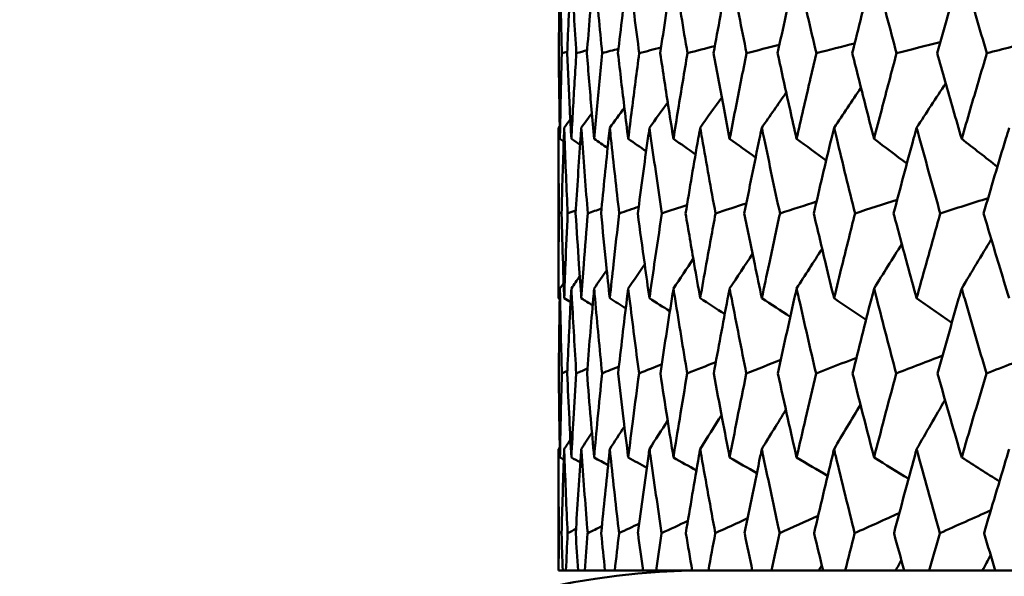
# Model space of a CAD drawing. Header units: millimetres. Extents: x 113 to 2969, y 62 to 2427.
# Tile 22 of 256: x 424.97 to 431.77, y 286.29 to 290.14. Entities that reach past the tile are written whole.
import ezdxf

# ---------------------------------------------------------------- set-up
doc = ezdxf.new("R2010")
doc.units = ezdxf.units.MM
doc.header["$LTSCALE"] = 12
doc.layers.add('Widoczne (ISO)', color=7, linetype='Continuous', lineweight=50)

msp = doc.modelspace()

# ---------------------------------------------------------------- linework, layer by layer
at = {"layer": 'Widoczne (ISO)'}
for p, q in [((428.6943, 288.2093), (428.6943, 289.3891)), ((428.6943, 286.3264), (428.6943, 287.1667)), ((428.6943, 286.3264), (428.6951, 286.3264)), ((428.7233, 286.3264), (428.6951, 286.3264)), ((428.7233, 286.3264), (428.7459, 286.3264)), ((428.8302, 286.3264), (428.7459, 286.3264)), ((428.8302, 286.3264), (428.8754, 286.3264)), ((429.0156, 286.3264), (428.8754, 286.3264)), ((429.0156, 286.3264), (429.0832, 286.3264)), ((429.2786, 286.3264), (429.0832, 286.3264)), ((429.2786, 286.3264), (429.3683, 286.3264)), ((429.6182, 286.3264), (429.3683, 286.3264)), ((429.6182, 286.3264), (429.7297, 286.3264)), ((430.0332, 286.3264), (429.7297, 286.3264)), ((430.0332, 286.3264), (430.1659, 286.3264)), ((430.4921, 286.3264), (430.1659, 286.3264)), ((430.5217, 286.3264), (430.4921, 286.3264)), ((430.5217, 286.3264), (430.6753, 286.3264)), ((431.0226, 286.3264), (430.6753, 286.3264)), ((431.082, 286.3264), (431.0226, 286.3264)), ((431.082, 286.3264), (431.2558, 286.3264)), ((431.6228, 286.3264), (431.2558, 286.3264)), ((431.7118, 286.3264), (431.6228, 286.3264)), ((431.7118, 286.3264), (431.9051, 286.3264))]:
    msp.add_line(p, q, dxfattribs=at)
msp.add_circle((448.6943, 326.3264), 50, dxfattribs=at)
msp.add_arc((429.6943, 281.3264), 5, 90, 144.45605, dxfattribs=at)
for points, knots in [([(428.7042, 290.5001), (428.7037, 290.4745), (428.7033, 290.449), (428.7, 290.2504), (428.6979, 290.0773), (428.6964, 289.9042)], [0.07138254, 0.07138254, 0.07138254, 0.07138254, 0.08018544, 0.08018544, 0.13983561, 0.13983561, 0.13983561, 0.13983561]), ([(428.7176, 289.9042), (428.7129, 290.0773), (428.7089, 290.2503), (428.7051, 290.4489), (428.7046, 290.4745), (428.7042, 290.5001)], [0.02053386, 0.02053386, 0.02053386, 0.02053386, 0.08016461, 0.08016461, 0.08898694, 0.08898694, 0.08898694, 0.08898694]), ([(428.7831, 290.5001), (428.7817, 290.4745), (428.7804, 290.449), (428.77, 290.2504), (428.7617, 290.0773), (428.7542, 289.9042)], [0.07138254, 0.07138254, 0.07138254, 0.07138254, 0.08018544, 0.08018544, 0.13983561, 0.13983561, 0.13983561, 0.13983561]), ([(428.8176, 289.9042), (428.8068, 290.0773), (428.7966, 290.2503), (428.7858, 290.4489), (428.7844, 290.4745), (428.7831, 290.5001)], [0.02053386, 0.02053386, 0.02053386, 0.02053386, 0.08016461, 0.08016461, 0.08898694, 0.08898694, 0.08898694, 0.08898694]), ([(428.9405, 290.5001), (428.9383, 290.4745), (428.936, 290.449), (428.9187, 290.2504), (428.9043, 290.0773), (428.8906, 289.9042)], [0.07138254, 0.07138254, 0.07138254, 0.07138254, 0.08018544, 0.08018544, 0.13983561, 0.13983561, 0.13983561, 0.13983561]), ([(428.9961, 289.9042), (428.9791, 290.0773), (428.9629, 290.2503), (428.9451, 290.4489), (428.9428, 290.4745), (428.9405, 290.5001)], [0.02053386, 0.02053386, 0.02053386, 0.02053386, 0.08016461, 0.08016461, 0.08898694, 0.08898694, 0.08898694, 0.08898694]), ([(429.176, 290.5001), (429.1728, 290.4745), (429.1697, 290.449), (429.1454, 290.2504), (429.125, 290.0773), (429.1052, 289.9042)], [0.07138254, 0.07138254, 0.07138254, 0.07138254, 0.08018544, 0.08018544, 0.13983561, 0.13983561, 0.13983561, 0.13983561]), ([(429.2523, 289.9042), (429.2293, 290.0773), (429.2071, 290.2503), (429.1823, 290.4489), (429.1791, 290.4745), (429.176, 290.5001)], [0.02053386, 0.02053386, 0.02053386, 0.02053386, 0.08016461, 0.08016461, 0.08898694, 0.08898694, 0.08898694, 0.08898694]), ([(429.4884, 290.5001), (429.4844, 290.4745), (429.4804, 290.449), (429.4493, 290.2504), (429.4229, 290.0773), (429.3971, 289.9042)], [0.07138254, 0.07138254, 0.07138254, 0.07138254, 0.08018544, 0.08018544, 0.13983561, 0.13983561, 0.13983561, 0.13983561]), ([(429.5852, 289.9042), (429.5563, 290.0773), (429.5281, 290.2503), (429.4965, 290.4489), (429.4925, 290.4745), (429.4884, 290.5001)], [0.02053386, 0.02053386, 0.02053386, 0.02053386, 0.08016461, 0.08016461, 0.08898694, 0.08898694, 0.08898694, 0.08898694]), ([(429.8767, 290.5001), (429.8718, 290.4745), (429.8669, 290.449), (429.8291, 290.2504), (429.7968, 290.0773), (429.7652, 289.9042)], [0.07138254, 0.07138254, 0.07138254, 0.07138254, 0.08018544, 0.08018544, 0.13983561, 0.13983561, 0.13983561, 0.13983561]), ([(429.9935, 289.9042), (429.9588, 290.0773), (429.9248, 290.2503), (429.8865, 290.4489), (429.8816, 290.4745), (429.8767, 290.5001)], [0.02053386, 0.02053386, 0.02053386, 0.02053386, 0.08016461, 0.08016461, 0.08898694, 0.08898694, 0.08898694, 0.08898694]), ([(430.3392, 290.5001), (430.3335, 290.4745), (430.3278, 290.449), (430.2834, 290.2504), (430.2453, 290.0773), (430.208, 289.9042)], [0.07138254, 0.07138254, 0.07138254, 0.07138254, 0.08018544, 0.08018544, 0.13983561, 0.13983561, 0.13983561, 0.13983561]), ([(430.4757, 289.9042), (430.4353, 290.0773), (430.3956, 290.2503), (430.3507, 290.4489), (430.345, 290.4745), (430.3392, 290.5001)], [0.02053386, 0.02053386, 0.02053386, 0.02053386, 0.08016461, 0.08016461, 0.08898694, 0.08898694, 0.08898694, 0.08898694]), ([(430.8742, 290.5001), (430.8676, 290.4745), (430.8611, 290.449), (430.8103, 290.2504), (430.7667, 290.0773), (430.7237, 289.9042)], [0.07138254, 0.07138254, 0.07138254, 0.07138254, 0.08018544, 0.08018544, 0.13983561, 0.13983561, 0.13983561, 0.13983561]), ([(431.0297, 289.9042), (430.9838, 290.0773), (430.9386, 290.2503), (430.8873, 290.4489), (430.8808, 290.4745), (430.8742, 290.5001)], [0.02053386, 0.02053386, 0.02053386, 0.02053386, 0.08016461, 0.08016461, 0.08898694, 0.08898694, 0.08898694, 0.08898694]), ([(431.4795, 290.5001), (431.4721, 290.4745), (431.4648, 290.449), (431.4078, 290.2504), (431.3588, 290.0773), (431.3104, 289.9042)], [0.07138254, 0.07138254, 0.07138254, 0.07138254, 0.08018544, 0.08018544, 0.13983561, 0.13983561, 0.13983561, 0.13983561]), ([(431.6535, 289.9042), (431.6022, 290.0773), (431.5516, 290.2503), (431.4942, 290.4489), (431.4868, 290.4745), (431.4795, 290.5001)], [0.02053386, 0.02053386, 0.02053386, 0.02053386, 0.08016461, 0.08016461, 0.08898694, 0.08898694, 0.08898694, 0.08898694]), ([(428.6964, 289.9042), (428.6975, 289.7745), (428.699, 289.6448), (428.7019, 289.4474), (428.703, 289.3798), (428.7042, 289.3121)], [0.01681985, 0.01681985, 0.01681985, 0.01681985, 0.06159108, 0.06159108, 0.08495433, 0.08495433, 0.08495433, 0.08495433]), ([(428.7042, 289.3121), (428.7054, 289.3797), (428.7067, 289.4474), (428.7109, 289.6448), (428.714, 289.7745), (428.7176, 289.9042)], [0.03825175, 0.03825175, 0.03825175, 0.03825175, 0.06160817, 0.06160817, 0.10638617, 0.10638617, 0.10638617, 0.10638617]), ([(428.7542, 289.9042), (428.7599, 289.7745), (428.766, 289.6448), (428.7759, 289.4474), (428.7794, 289.3798), (428.7831, 289.3121)], [0.01681985, 0.01681985, 0.01681985, 0.01681985, 0.06159108, 0.06159108, 0.08495433, 0.08495433, 0.08495433, 0.08495433]), ([(428.7831, 289.3121), (428.7867, 289.3797), (428.7904, 289.4474), (428.8016, 289.6448), (428.8094, 289.7745), (428.8176, 289.9042)], [0.03825175, 0.03825175, 0.03825175, 0.03825175, 0.06160817, 0.06160817, 0.10638617, 0.10638617, 0.10638617, 0.10638617]), ([(428.8906, 289.9042), (428.9009, 289.7745), (428.9117, 289.6448), (428.9286, 289.4474), (428.9345, 289.3798), (428.9405, 289.3121)], [0.01681985, 0.01681985, 0.01681985, 0.01681985, 0.06159108, 0.06159108, 0.08495433, 0.08495433, 0.08495433, 0.08495433]), ([(428.9405, 289.3121), (428.9466, 289.3797), (428.9527, 289.4474), (428.9709, 289.6448), (428.9833, 289.7745), (428.9961, 289.9042)], [0.03825175, 0.03825175, 0.03825175, 0.03825175, 0.06160817, 0.06160817, 0.10638617, 0.10638617, 0.10638617, 0.10638617]), ([(429.1052, 289.9042), (429.1201, 289.7745), (429.1354, 289.6448), (429.1593, 289.4474), (429.1676, 289.3798), (429.176, 289.3121)], [0.01681985, 0.01681985, 0.01681985, 0.01681985, 0.06159108, 0.06159108, 0.08495433, 0.08495433, 0.08495433, 0.08495433]), ([(429.176, 289.3121), (429.1844, 289.3797), (429.1929, 289.4474), (429.218, 289.6448), (429.2349, 289.7745), (429.2523, 289.9042)], [0.03825175, 0.03825175, 0.03825175, 0.03825175, 0.06160817, 0.06160817, 0.10638617, 0.10638617, 0.10638617, 0.10638617]), ([(429.3971, 289.9042), (429.4165, 289.7745), (429.4363, 289.6448), (429.467, 289.4474), (429.4777, 289.3798), (429.4884, 289.3121)], [0.01681985, 0.01681985, 0.01681985, 0.01681985, 0.06159108, 0.06159108, 0.08495433, 0.08495433, 0.08495433, 0.08495433]), ([(429.4884, 289.3121), (429.4992, 289.3797), (429.51, 289.4474), (429.542, 289.6448), (429.5634, 289.7745), (429.5852, 289.9042)], [0.03825175, 0.03825175, 0.03825175, 0.03825175, 0.06160817, 0.06160817, 0.10638617, 0.10638617, 0.10638617, 0.10638617]), ([(429.7652, 289.9042), (429.789, 289.7745), (429.8133, 289.6448), (429.8507, 289.4474), (429.8636, 289.3798), (429.8767, 289.3121)], [0.01681985, 0.01681985, 0.01681985, 0.01681985, 0.06159108, 0.06159108, 0.08495433, 0.08495433, 0.08495433, 0.08495433]), ([(429.8767, 289.3121), (429.8897, 289.3797), (429.9029, 289.4474), (429.9416, 289.6448), (429.9674, 289.7745), (429.9935, 289.9042)], [0.03825175, 0.03825175, 0.03825175, 0.03825175, 0.06160817, 0.06160817, 0.10638617, 0.10638617, 0.10638617, 0.10638617]), ([(430.208, 289.9042), (430.2361, 289.7745), (430.2647, 289.6448), (430.3087, 289.4474), (430.3239, 289.3798), (430.3392, 289.3121)], [0.01681985, 0.01681985, 0.01681985, 0.01681985, 0.06159108, 0.06159108, 0.08495433, 0.08495433, 0.08495433, 0.08495433]), ([(430.3392, 289.3121), (430.3545, 289.3797), (430.3699, 289.4474), (430.4151, 289.6448), (430.4452, 289.7745), (430.4757, 289.9042)], [0.03825175, 0.03825175, 0.03825175, 0.03825175, 0.06160817, 0.06160817, 0.10638617, 0.10638617, 0.10638617, 0.10638617]), ([(430.7237, 289.9042), (430.7561, 289.7745), (430.7889, 289.6448), (430.8393, 289.4474), (430.8567, 289.3798), (430.8742, 289.3121)], [0.01681985, 0.01681985, 0.01681985, 0.01681985, 0.06159108, 0.06159108, 0.08495433, 0.08495433, 0.08495433, 0.08495433]), ([(430.8742, 289.3121), (430.8917, 289.3797), (430.9093, 289.4474), (430.9608, 289.6448), (430.9951, 289.7745), (431.0297, 289.9042)], [0.03825175, 0.03825175, 0.03825175, 0.03825175, 0.06160817, 0.06160817, 0.10638617, 0.10638617, 0.10638617, 0.10638617]), ([(431.3104, 289.9042), (431.3469, 289.7745), (431.3837, 289.6448), (431.4403, 289.4474), (431.4599, 289.3798), (431.4795, 289.3121)], [0.01681985, 0.01681985, 0.01681985, 0.01681985, 0.06159108, 0.06159108, 0.08495433, 0.08495433, 0.08495433, 0.08495433]), ([(431.4795, 289.3121), (431.4991, 289.3797), (431.5188, 289.4474), (431.5765, 289.6448), (431.6148, 289.7745), (431.6535, 289.9042)], [0.03825175, 0.03825175, 0.03825175, 0.03825175, 0.06160817, 0.06160817, 0.10638617, 0.10638617, 0.10638617, 0.10638617]), ([(428.6971, 288.7968), (428.6955, 288.969), (428.6946, 289.1412), (428.6943, 289.3386), (428.6943, 289.3639), (428.6943, 289.3891)], [0.02530969, 0.02530969, 0.02530969, 0.02530969, 0.08465152, 0.08465152, 0.09334823, 0.09334823, 0.09334823, 0.09334823]), ([(428.7338, 289.3891), (428.7329, 289.3639), (428.732, 289.3388), (428.7252, 289.1413), (428.72, 288.9691), (428.7155, 288.7968)], [0.07597559, 0.07597559, 0.07597559, 0.07597559, 0.08464777, 0.08464777, 0.14401425, 0.14401425, 0.14401425, 0.14401425]), ([(428.7576, 288.7968), (428.7499, 288.969), (428.7428, 289.1412), (428.7356, 289.3386), (428.7347, 289.3639), (428.7338, 289.3891)], [0.02530969, 0.02530969, 0.02530969, 0.02530969, 0.08465152, 0.08465152, 0.09334823, 0.09334823, 0.09334823, 0.09334823]), ([(428.852, 289.3891), (428.8502, 289.3639), (428.8485, 289.3388), (428.8347, 289.1413), (428.8234, 288.9691), (428.8128, 288.7968)], [0.07597559, 0.07597559, 0.07597559, 0.07597559, 0.08464777, 0.08464777, 0.14401425, 0.14401425, 0.14401425, 0.14401425]), ([(428.8968, 288.7968), (428.8829, 288.969), (428.8698, 289.1412), (428.8556, 289.3386), (428.8538, 289.3639), (428.852, 289.3891)], [0.02530969, 0.02530969, 0.02530969, 0.02530969, 0.08465152, 0.08465152, 0.09334823, 0.09334823, 0.09334823, 0.09334823]), ([(429.0486, 289.3891), (429.0459, 289.3639), (429.0432, 289.3388), (429.0226, 289.1413), (429.0052, 288.9691), (428.9886, 288.7968)], [0.07597559, 0.07597559, 0.07597559, 0.07597559, 0.08464777, 0.08464777, 0.14401425, 0.14401425, 0.14401425, 0.14401425]), ([(429.1141, 288.7968), (429.0942, 288.969), (429.0751, 289.1412), (429.0539, 289.3386), (429.0512, 289.3639), (429.0486, 289.3891)], [0.02530969, 0.02530969, 0.02530969, 0.02530969, 0.08465152, 0.08465152, 0.09334823, 0.09334823, 0.09334823, 0.09334823]), ([(429.3226, 289.3891), (429.3191, 289.3639), (429.3156, 289.3388), (429.2881, 289.1413), (429.2647, 288.9691), (429.2421, 288.7968)], [0.07597559, 0.07597559, 0.07597559, 0.07597559, 0.08464777, 0.08464777, 0.14401425, 0.14401425, 0.14401425, 0.14401425]), ([(429.4086, 288.7968), (429.3828, 288.969), (429.3577, 289.1412), (429.3298, 289.3386), (429.3262, 289.3639), (429.3226, 289.3891)], [0.02530969, 0.02530969, 0.02530969, 0.02530969, 0.08465152, 0.08465152, 0.09334823, 0.09334823, 0.09334823, 0.09334823]), ([(429.6732, 289.3891), (429.6688, 289.3639), (429.6644, 289.3388), (429.6301, 289.1413), (429.6009, 288.9691), (429.5724, 288.7968)], [0.07597559, 0.07597559, 0.07597559, 0.07597559, 0.08464777, 0.08464777, 0.14401425, 0.14401425, 0.14401425, 0.14401425]), ([(429.7793, 288.7968), (429.7477, 288.969), (429.7167, 289.1412), (429.682, 289.3386), (429.6776, 289.3639), (429.6732, 289.3891)], [0.02530969, 0.02530969, 0.02530969, 0.02530969, 0.08465152, 0.08465152, 0.09334823, 0.09334823, 0.09334823, 0.09334823]), ([(430.0988, 289.3891), (430.0935, 289.3639), (430.0883, 289.3388), (430.0475, 289.1413), (430.0125, 288.9691), (429.9781, 288.7968)], [0.07597559, 0.07597559, 0.07597559, 0.07597559, 0.08464777, 0.08464777, 0.14401425, 0.14401425, 0.14401425, 0.14401425]), ([(430.2246, 288.7968), (430.1873, 288.969), (430.1506, 289.1412), (430.1093, 289.3386), (430.104, 289.3639), (430.0988, 289.3891)], [0.02530969, 0.02530969, 0.02530969, 0.02530969, 0.08465152, 0.08465152, 0.09334823, 0.09334823, 0.09334823, 0.09334823]), ([(430.5978, 289.3891), (430.5917, 289.3639), (430.5857, 289.3388), (430.5384, 289.1413), (430.4977, 288.9691), (430.4577, 288.7968)], [0.07597559, 0.07597559, 0.07597559, 0.07597559, 0.08464777, 0.08464777, 0.14401425, 0.14401425, 0.14401425, 0.14401425]), ([(430.7429, 288.7968), (430.7, 288.969), (430.6577, 289.1412), (430.6099, 289.3386), (430.6038, 289.3639), (430.5978, 289.3891)], [0.02530969, 0.02530969, 0.02530969, 0.02530969, 0.08465152, 0.08465152, 0.09334823, 0.09334823, 0.09334823, 0.09334823]), ([(431.1682, 289.3891), (431.1613, 289.3639), (431.1545, 289.3388), (431.1009, 289.1413), (431.0548, 288.9691), (431.0093, 288.7968)], [0.07597559, 0.07597559, 0.07597559, 0.07597559, 0.08464777, 0.08464777, 0.14401425, 0.14401425, 0.14401425, 0.14401425]), ([(431.3319, 288.7968), (431.2836, 288.969), (431.2359, 289.1412), (431.1819, 289.3386), (431.175, 289.3639), (431.1682, 289.3891)], [0.02530969, 0.02530969, 0.02530969, 0.02530969, 0.08465152, 0.08465152, 0.09334823, 0.09334823, 0.09334823, 0.09334823]), ([(431.8078, 289.3891), (431.8001, 289.3639), (431.7925, 289.3388), (431.7329, 289.1413), (431.6815, 288.9691), (431.6307, 288.7968)], [0.07597559, 0.07597559, 0.07597559, 0.07597559, 0.08464777, 0.08464777, 0.14401425, 0.14401425, 0.14401425, 0.14401425]), ([(428.6943, 288.2093), (428.6943, 288.2878), (428.6945, 288.3662), (428.6952, 288.5621), (428.696, 288.6794), (428.6971, 288.7968)], [0.03448054, 0.03448054, 0.03448054, 0.03448054, 0.06157222, 0.06157222, 0.10209717, 0.10209717, 0.10209717, 0.10209717]), ([(428.7155, 288.7968), (428.7186, 288.6794), (428.722, 288.5621), (428.7283, 288.3663), (428.731, 288.2878), (428.7338, 288.2093)], [0.02104899, 0.02104899, 0.02104899, 0.02104899, 0.0615671, 0.0615671, 0.08866561, 0.08866561, 0.08866561, 0.08866561]), ([(428.7338, 288.2093), (428.7366, 288.2878), (428.7395, 288.3662), (428.7473, 288.5621), (428.7523, 288.6794), (428.7576, 288.7968)], [0.03448054, 0.03448054, 0.03448054, 0.03448054, 0.06157222, 0.06157222, 0.10209717, 0.10209717, 0.10209717, 0.10209717]), ([(428.8128, 288.7968), (428.8201, 288.6794), (428.8277, 288.5621), (428.8409, 288.3663), (428.8464, 288.2878), (428.852, 288.2093)], [0.02104899, 0.02104899, 0.02104899, 0.02104899, 0.0615671, 0.0615671, 0.08866561, 0.08866561, 0.08866561, 0.08866561]), ([(428.852, 288.2093), (428.8576, 288.2878), (428.8634, 288.3662), (428.8781, 288.5621), (428.8873, 288.6794), (428.8968, 288.7968)], [0.03448054, 0.03448054, 0.03448054, 0.03448054, 0.06157222, 0.06157222, 0.10209717, 0.10209717, 0.10209717, 0.10209717]), ([(428.9886, 288.7968), (429, 288.6794), (429.0118, 288.5621), (429.0319, 288.3663), (429.0402, 288.2878), (429.0486, 288.2093)], [0.02104899, 0.02104899, 0.02104899, 0.02104899, 0.0615671, 0.0615671, 0.08866561, 0.08866561, 0.08866561, 0.08866561]), ([(429.0486, 288.2093), (429.0569, 288.2878), (429.0655, 288.3662), (429.0871, 288.5621), (429.1004, 288.6794), (429.1141, 288.7968)], [0.03448054, 0.03448054, 0.03448054, 0.03448054, 0.06157222, 0.06157222, 0.10209717, 0.10209717, 0.10209717, 0.10209717]), ([(429.2421, 288.7968), (429.2576, 288.6794), (429.2735, 288.5621), (429.3005, 288.3663), (429.3115, 288.2878), (429.3226, 288.2093)], [0.02104899, 0.02104899, 0.02104899, 0.02104899, 0.0615671, 0.0615671, 0.08866561, 0.08866561, 0.08866561, 0.08866561]), ([(429.3226, 288.2093), (429.3338, 288.2878), (429.345, 288.3662), (429.3735, 288.5621), (429.3909, 288.6794), (429.4086, 288.7968)], [0.03448054, 0.03448054, 0.03448054, 0.03448054, 0.06157222, 0.06157222, 0.10209717, 0.10209717, 0.10209717, 0.10209717]), ([(429.5724, 288.7968), (429.592, 288.6794), (429.6119, 288.5621), (429.6457, 288.3663), (429.6594, 288.2878), (429.6732, 288.2093)], [0.02104899, 0.02104899, 0.02104899, 0.02104899, 0.0615671, 0.0615671, 0.08866561, 0.08866561, 0.08866561, 0.08866561]), ([(429.6732, 288.2093), (429.687, 288.2878), (429.701, 288.3662), (429.7362, 288.5621), (429.7576, 288.6794), (429.7793, 288.7968)], [0.03448054, 0.03448054, 0.03448054, 0.03448054, 0.06157222, 0.06157222, 0.10209717, 0.10209717, 0.10209717, 0.10209717]), ([(429.9781, 288.7968), (430.0017, 288.6794), (430.0256, 288.5621), (430.066, 288.3663), (430.0823, 288.2878), (430.0988, 288.2093)], [0.02104899, 0.02104899, 0.02104899, 0.02104899, 0.0615671, 0.0615671, 0.08866561, 0.08866561, 0.08866561, 0.08866561]), ([(430.0988, 288.2093), (430.1152, 288.2878), (430.1319, 288.3662), (430.1736, 288.5621), (430.199, 288.6794), (430.2246, 288.7968)], [0.03448054, 0.03448054, 0.03448054, 0.03448054, 0.06157222, 0.06157222, 0.10209717, 0.10209717, 0.10209717, 0.10209717]), ([(430.4577, 288.7968), (430.4852, 288.6794), (430.513, 288.5621), (430.5598, 288.3663), (430.5787, 288.2878), (430.5978, 288.2093)], [0.02104899, 0.02104899, 0.02104899, 0.02104899, 0.0615671, 0.0615671, 0.08866561, 0.08866561, 0.08866561, 0.08866561]), ([(430.5978, 288.2093), (430.6168, 288.2878), (430.636, 288.3662), (430.6842, 288.5621), (430.7134, 288.6794), (430.7429, 288.7968)], [0.03448054, 0.03448054, 0.03448054, 0.03448054, 0.06157222, 0.06157222, 0.10209717, 0.10209717, 0.10209717, 0.10209717]), ([(431.0093, 288.7968), (431.0406, 288.6794), (431.0721, 288.5621), (431.1252, 288.3663), (431.1466, 288.2878), (431.1682, 288.2093)], [0.02104899, 0.02104899, 0.02104899, 0.02104899, 0.0615671, 0.0615671, 0.08866561, 0.08866561, 0.08866561, 0.08866561]), ([(431.1682, 288.2093), (431.1897, 288.2878), (431.2114, 288.3662), (431.2658, 288.5621), (431.2987, 288.6794), (431.3319, 288.7968)], [0.03448054, 0.03448054, 0.03448054, 0.03448054, 0.06157222, 0.06157222, 0.10209717, 0.10209717, 0.10209717, 0.10209717]), ([(431.6307, 288.7968), (431.6656, 288.6794), (431.7007, 288.5621), (431.7599, 288.3663), (431.7838, 288.2878), (431.8078, 288.2093)], [0.02104899, 0.02104899, 0.02104899, 0.02104899, 0.0615671, 0.0615671, 0.08866561, 0.08866561, 0.08866561, 0.08866561]), ([(428.7042, 288.2777), (428.7037, 288.2535), (428.7033, 288.2293), (428.7001, 288.0335), (428.6979, 287.8619), (428.6965, 287.6903)], [0.0806421, 0.0806421, 0.0806421, 0.0806421, 0.08897282, 0.08897282, 0.14811965, 0.14811965, 0.14811965, 0.14811965]), ([(428.7174, 287.6903), (428.7127, 287.8618), (428.7088, 288.0333), (428.7051, 288.2291), (428.7046, 288.2534), (428.7042, 288.2777)], [0.02983351, 0.02983351, 0.02983351, 0.02983351, 0.0889495, 0.0889495, 0.09731113, 0.09731113, 0.09731113, 0.09731113]), ([(428.7831, 288.2777), (428.7818, 288.2535), (428.7805, 288.2293), (428.7703, 288.0335), (428.7621, 287.8619), (428.7546, 287.6903)], [0.0806421, 0.0806421, 0.0806421, 0.0806421, 0.08897282, 0.08897282, 0.14811965, 0.14811965, 0.14811965, 0.14811965]), ([(428.8171, 287.6903), (428.8063, 287.8618), (428.7963, 288.0333), (428.7857, 288.2291), (428.7844, 288.2534), (428.7831, 288.2777)], [0.02983351, 0.02983351, 0.02983351, 0.02983351, 0.0889495, 0.0889495, 0.09731113, 0.09731113, 0.09731113, 0.09731113]), ([(428.9405, 288.2777), (428.9384, 288.2535), (428.9363, 288.2293), (428.9192, 288.0335), (428.9049, 287.8619), (428.8913, 287.6903)], [0.0806421, 0.0806421, 0.0806421, 0.0806421, 0.08897282, 0.08897282, 0.14811965, 0.14811965, 0.14811965, 0.14811965]), ([(428.9952, 287.6903), (428.9785, 287.8618), (428.9624, 288.0333), (428.9448, 288.2291), (428.9427, 288.2534), (428.9405, 288.2777)], [0.02983351, 0.02983351, 0.02983351, 0.02983351, 0.0889495, 0.0889495, 0.09731113, 0.09731113, 0.09731113, 0.09731113]), ([(429.176, 288.2777), (429.173, 288.2535), (429.17, 288.2293), (429.1461, 288.0335), (429.1258, 287.8619), (429.1062, 287.6903)], [0.0806421, 0.0806421, 0.0806421, 0.0806421, 0.08897282, 0.08897282, 0.14811965, 0.14811965, 0.14811965, 0.14811965]), ([(429.2511, 287.6903), (429.2284, 287.8618), (429.2063, 288.0333), (429.182, 288.2291), (429.179, 288.2534), (429.176, 288.2777)], [0.02983351, 0.02983351, 0.02983351, 0.02983351, 0.0889495, 0.0889495, 0.09731113, 0.09731113, 0.09731113, 0.09731113]), ([(429.4884, 288.2777), (429.4846, 288.2535), (429.4808, 288.2293), (429.4502, 288.0335), (429.424, 287.8619), (429.3984, 287.6903)], [0.0806421, 0.0806421, 0.0806421, 0.0806421, 0.08897282, 0.08897282, 0.14811965, 0.14811965, 0.14811965, 0.14811965]), ([(429.5837, 287.6903), (429.5551, 287.8618), (429.5272, 288.0333), (429.4961, 288.2291), (429.4923, 288.2534), (429.4884, 288.2777)], [0.02983351, 0.02983351, 0.02983351, 0.02983351, 0.0889495, 0.0889495, 0.09731113, 0.09731113, 0.09731113, 0.09731113]), ([(429.8767, 288.2777), (429.8721, 288.2535), (429.8674, 288.2293), (429.8302, 288.0335), (429.7981, 287.8619), (429.7668, 287.6903)], [0.0806421, 0.0806421, 0.0806421, 0.0806421, 0.08897282, 0.08897282, 0.14811965, 0.14811965, 0.14811965, 0.14811965]), ([(429.9918, 287.6903), (429.9574, 287.8618), (429.9237, 288.0333), (429.886, 288.2291), (429.8813, 288.2534), (429.8767, 288.2777)], [0.02983351, 0.02983351, 0.02983351, 0.02983351, 0.0889495, 0.0889495, 0.09731113, 0.09731113, 0.09731113, 0.09731113]), ([(430.3392, 288.2777), (430.3338, 288.2535), (430.3284, 288.2293), (430.2846, 288.0335), (430.2469, 287.8619), (430.2098, 287.6903)], [0.0806421, 0.0806421, 0.0806421, 0.0806421, 0.08897282, 0.08897282, 0.14811965, 0.14811965, 0.14811965, 0.14811965]), ([(430.4736, 287.6903), (430.4336, 287.8618), (430.3943, 288.0333), (430.3501, 288.2291), (430.3447, 288.2534), (430.3392, 288.2777)], [0.02983351, 0.02983351, 0.02983351, 0.02983351, 0.0889495, 0.0889495, 0.09731113, 0.09731113, 0.09731113, 0.09731113]), ([(430.8742, 288.2777), (430.868, 288.2535), (430.8618, 288.2293), (430.8117, 288.0335), (430.7685, 287.8619), (430.7259, 287.6903)], [0.0806421, 0.0806421, 0.0806421, 0.0806421, 0.08897282, 0.08897282, 0.14811965, 0.14811965, 0.14811965, 0.14811965]), ([(431.0274, 287.6903), (430.9819, 287.8618), (430.9371, 288.0333), (430.8866, 288.2291), (430.8804, 288.2534), (430.8742, 288.2777)], [0.02983351, 0.02983351, 0.02983351, 0.02983351, 0.0889495, 0.0889495, 0.09731113, 0.09731113, 0.09731113, 0.09731113]), ([(431.4795, 288.2777), (431.4725, 288.2535), (431.4656, 288.2293), (431.4094, 288.0335), (431.3608, 287.8619), (431.3128, 287.6903)], [0.0806421, 0.0806421, 0.0806421, 0.0806421, 0.08897282, 0.08897282, 0.14811965, 0.14811965, 0.14811965, 0.14811965]), ([(431.6509, 287.6903), (431.6001, 287.8618), (431.55, 288.0333), (431.4934, 288.2291), (431.4865, 288.2534), (431.4795, 288.2777)], [0.02983351, 0.02983351, 0.02983351, 0.02983351, 0.0889495, 0.0889495, 0.09731113, 0.09731113, 0.09731113, 0.09731113]), ([(428.6965, 287.6903), (428.6974, 287.5854), (428.6985, 287.4806), (428.7012, 287.2868), (428.7026, 287.1979), (428.7042, 287.109)], [0.02528165, 0.02528165, 0.02528165, 0.02528165, 0.06150593, 0.06150593, 0.09223152, 0.09223152, 0.09223152, 0.09223152]), ([(428.7042, 287.109), (428.7058, 287.1979), (428.7076, 287.2868), (428.7119, 287.4805), (428.7145, 287.5854), (428.7174, 287.6903)], [0.03078053, 0.03078053, 0.03078053, 0.03078053, 0.06149921, 0.06149921, 0.09773041, 0.09773041, 0.09773041, 0.09773041]), ([(428.7546, 287.6903), (428.7592, 287.5854), (428.7641, 287.4806), (428.7737, 287.2868), (428.7783, 287.1979), (428.7831, 287.109)], [0.02528165, 0.02528165, 0.02528165, 0.02528165, 0.06150593, 0.06150593, 0.09223152, 0.09223152, 0.09223152, 0.09223152]), ([(428.7831, 287.109), (428.7879, 287.1979), (428.7928, 287.2868), (428.8041, 287.4805), (428.8104, 287.5854), (428.8171, 287.6903)], [0.03078053, 0.03078053, 0.03078053, 0.03078053, 0.06149921, 0.06149921, 0.09773041, 0.09773041, 0.09773041, 0.09773041]), ([(428.8913, 287.6903), (428.8997, 287.5854), (428.9083, 287.4806), (428.9248, 287.2868), (428.9326, 287.1979), (428.9405, 287.109)], [0.02528165, 0.02528165, 0.02528165, 0.02528165, 0.06150593, 0.06150593, 0.09223152, 0.09223152, 0.09223152, 0.09223152]), ([(428.9405, 287.109), (428.9485, 287.1979), (428.9566, 287.2868), (428.9748, 287.4805), (428.9849, 287.5854), (428.9952, 287.6903)], [0.03078053, 0.03078053, 0.03078053, 0.03078053, 0.06149921, 0.06149921, 0.09773041, 0.09773041, 0.09773041, 0.09773041]), ([(429.1062, 287.6903), (429.1183, 287.5854), (429.1307, 287.4806), (429.154, 287.2868), (429.1649, 287.1979), (429.176, 287.109)], [0.02528165, 0.02528165, 0.02528165, 0.02528165, 0.06150593, 0.06150593, 0.09223152, 0.09223152, 0.09223152, 0.09223152]), ([(429.176, 287.109), (429.1871, 287.1979), (429.1983, 287.2868), (429.2233, 287.4805), (429.2371, 287.5854), (429.2511, 287.6903)], [0.03078053, 0.03078053, 0.03078053, 0.03078053, 0.06149921, 0.06149921, 0.09773041, 0.09773041, 0.09773041, 0.09773041]), ([(429.3984, 287.6903), (429.4142, 287.5854), (429.4302, 287.4806), (429.4603, 287.2868), (429.4743, 287.1979), (429.4884, 287.109)], [0.02528165, 0.02528165, 0.02528165, 0.02528165, 0.06150593, 0.06150593, 0.09223152, 0.09223152, 0.09223152, 0.09223152]), ([(429.4884, 287.109), (429.5026, 287.1979), (429.517, 287.2868), (429.5487, 287.4805), (429.5661, 287.5854), (429.5837, 287.6903)], [0.03078053, 0.03078053, 0.03078053, 0.03078053, 0.06149921, 0.06149921, 0.09773041, 0.09773041, 0.09773041, 0.09773041]), ([(429.7668, 287.6903), (429.7861, 287.5854), (429.8057, 287.4806), (429.8424, 287.2868), (429.8595, 287.1979), (429.8767, 287.109)], [0.02528165, 0.02528165, 0.02528165, 0.02528165, 0.06150593, 0.06150593, 0.09223152, 0.09223152, 0.09223152, 0.09223152]), ([(429.8767, 287.109), (429.8939, 287.1979), (429.9113, 287.2868), (429.9496, 287.4805), (429.9706, 287.5854), (429.9918, 287.6903)], [0.03078053, 0.03078053, 0.03078053, 0.03078053, 0.06149921, 0.06149921, 0.09773041, 0.09773041, 0.09773041, 0.09773041]), ([(430.2098, 287.6903), (430.2327, 287.5854), (430.2558, 287.4806), (430.299, 287.2868), (430.319, 287.1979), (430.3392, 287.109)], [0.02528165, 0.02528165, 0.02528165, 0.02528165, 0.06150593, 0.06150593, 0.09223152, 0.09223152, 0.09223152, 0.09223152]), ([(430.3392, 287.109), (430.3594, 287.1979), (430.3798, 287.2868), (430.4245, 287.4805), (430.449, 287.5854), (430.4736, 287.6903)], [0.03078053, 0.03078053, 0.03078053, 0.03078053, 0.06149921, 0.06149921, 0.09773041, 0.09773041, 0.09773041, 0.09773041]), ([(430.7259, 287.6903), (430.7521, 287.5854), (430.7787, 287.4806), (430.8282, 287.2868), (430.8511, 287.1979), (430.8742, 287.109)], [0.02528165, 0.02528165, 0.02528165, 0.02528165, 0.06150593, 0.06150593, 0.09223152, 0.09223152, 0.09223152, 0.09223152]), ([(430.8742, 287.109), (430.8973, 287.1979), (430.9205, 287.2868), (430.9715, 287.4805), (430.9993, 287.5854), (431.0274, 287.6903)], [0.03078053, 0.03078053, 0.03078053, 0.03078053, 0.06149921, 0.06149921, 0.09773041, 0.09773041, 0.09773041, 0.09773041]), ([(431.3128, 287.6903), (431.3424, 287.5854), (431.3723, 287.4806), (431.4279, 287.2868), (431.4536, 287.1979), (431.4795, 287.109)], [0.02528165, 0.02528165, 0.02528165, 0.02528165, 0.06150593, 0.06150593, 0.09223152, 0.09223152, 0.09223152, 0.09223152]), ([(431.4795, 287.109), (431.5053, 287.1979), (431.5314, 287.2868), (431.5885, 287.4805), (431.6196, 287.5854), (431.6509, 287.6903)], [0.03078053, 0.03078053, 0.03078053, 0.03078053, 0.06149921, 0.06149921, 0.09773041, 0.09773041, 0.09773041, 0.09773041]), ([(428.697, 286.5856), (428.6954, 286.7629), (428.6945, 286.9403), (428.6943, 287.134), (428.6943, 287.1503), (428.6943, 287.1667)], [0.0297954, 0.0297954, 0.0297954, 0.0297954, 0.09092493, 0.09092493, 0.09655955, 0.09655955, 0.09655955, 0.09655955]), ([(428.7338, 287.1667), (428.7332, 287.1504), (428.7326, 287.1342), (428.7259, 286.9405), (428.7205, 286.7631), (428.7158, 286.5856)], [0.0853813, 0.0853813, 0.0853813, 0.0853813, 0.09097809, 0.09097809, 0.15214536, 0.15214536, 0.15214536, 0.15214536]), ([(428.7571, 286.5856), (428.7492, 286.7629), (428.742, 286.9403), (428.7349, 287.134), (428.7344, 287.1503), (428.7338, 287.1667)], [0.0297954, 0.0297954, 0.0297954, 0.0297954, 0.09092493, 0.09092493, 0.09655955, 0.09655955, 0.09655955, 0.09655955]), ([(428.852, 287.1667), (428.8509, 287.1504), (428.8497, 287.1342), (428.8361, 286.9405), (428.8244, 286.7631), (428.8135, 286.5856)], [0.0853813, 0.0853813, 0.0853813, 0.0853813, 0.09097809, 0.09097809, 0.15214536, 0.15214536, 0.15214536, 0.15214536]), ([(428.8959, 286.5856), (428.8817, 286.7629), (428.8682, 286.9403), (428.8543, 287.134), (428.8532, 287.1503), (428.852, 287.1667)], [0.0297954, 0.0297954, 0.0297954, 0.0297954, 0.09092493, 0.09092493, 0.09655955, 0.09655955, 0.09655955, 0.09655955]), ([(429.0486, 287.1667), (429.0468, 287.1504), (429.0451, 287.1342), (429.0247, 286.9405), (429.0068, 286.7631), (428.9896, 286.5856)], [0.0853813, 0.0853813, 0.0853813, 0.0853813, 0.09097809, 0.09097809, 0.15214536, 0.15214536, 0.15214536, 0.15214536]), ([(429.1128, 286.5856), (429.0924, 286.7629), (429.0727, 286.9403), (429.052, 287.134), (429.0503, 287.1503), (429.0486, 287.1667)], [0.0297954, 0.0297954, 0.0297954, 0.0297954, 0.09092493, 0.09092493, 0.09655955, 0.09655955, 0.09655955, 0.09655955]), ([(429.3226, 287.1667), (429.3204, 287.1504), (429.3181, 287.1342), (429.291, 286.9405), (429.2669, 286.7631), (429.2435, 286.5856)], [0.0853813, 0.0853813, 0.0853813, 0.0853813, 0.09097809, 0.09097809, 0.15214536, 0.15214536, 0.15214536, 0.15214536]), ([(429.407, 286.5856), (429.3805, 286.7629), (429.3547, 286.9403), (429.3273, 287.134), (429.3249, 287.1503), (429.3226, 287.1667)], [0.0297954, 0.0297954, 0.0297954, 0.0297954, 0.09092493, 0.09092493, 0.09655955, 0.09655955, 0.09655955, 0.09655955]), ([(429.6732, 287.1667), (429.6703, 287.1504), (429.6675, 287.1342), (429.6338, 286.9405), (429.6036, 286.7631), (429.5741, 286.5856)], [0.0853813, 0.0853813, 0.0853813, 0.0853813, 0.09097809, 0.09097809, 0.15214536, 0.15214536, 0.15214536, 0.15214536]), ([(429.7774, 286.5856), (429.7448, 286.7629), (429.7129, 286.9403), (429.6789, 287.134), (429.676, 287.1503), (429.6732, 287.1667)], [0.0297954, 0.0297954, 0.0297954, 0.0297954, 0.09092493, 0.09092493, 0.09655955, 0.09655955, 0.09655955, 0.09655955]), ([(430.0988, 287.1667), (430.0954, 287.1504), (430.092, 287.1342), (430.0518, 286.9405), (430.0157, 286.7631), (429.9802, 286.5856)], [0.0853813, 0.0853813, 0.0853813, 0.0853813, 0.09097809, 0.09097809, 0.15214536, 0.15214536, 0.15214536, 0.15214536]), ([(430.2223, 286.5856), (430.1839, 286.7629), (430.1461, 286.9403), (430.1056, 287.134), (430.1022, 287.1503), (430.0988, 287.1667)], [0.0297954, 0.0297954, 0.0297954, 0.0297954, 0.09092493, 0.09092493, 0.09655955, 0.09655955, 0.09655955, 0.09655955]), ([(430.5978, 287.1667), (430.5939, 287.1504), (430.59, 287.1342), (430.5434, 286.9405), (430.5015, 286.7631), (430.4602, 286.5856)], [0.0853813, 0.0853813, 0.0853813, 0.0853813, 0.09097809, 0.09097809, 0.15214536, 0.15214536, 0.15214536, 0.15214536]), ([(430.7402, 286.5856), (430.696, 286.7629), (430.6525, 286.9403), (430.6057, 287.134), (430.6017, 287.1503), (430.5978, 287.1667)], [0.0297954, 0.0297954, 0.0297954, 0.0297954, 0.09092493, 0.09092493, 0.09655955, 0.09655955, 0.09655955, 0.09655955]), ([(431.1682, 287.1667), (431.1637, 287.1504), (431.1593, 287.1342), (431.1067, 286.9405), (431.0591, 286.7631), (431.0121, 286.5856)], [0.0853813, 0.0853813, 0.0853813, 0.0853813, 0.09097809, 0.09097809, 0.15214536, 0.15214536, 0.15214536, 0.15214536]), ([(431.329, 286.5856), (431.2792, 286.7629), (431.23, 286.9403), (431.1771, 287.134), (431.1726, 287.1503), (431.1682, 287.1667)], [0.0297954, 0.0297954, 0.0297954, 0.0297954, 0.09092493, 0.09092493, 0.09655955, 0.09655955, 0.09655955, 0.09655955]), ([(431.8078, 287.1667), (431.8028, 287.1504), (431.7979, 287.1342), (431.7393, 286.9405), (431.6863, 286.7631), (431.6338, 286.5856)], [0.0853813, 0.0853813, 0.0853813, 0.0853813, 0.09097809, 0.09097809, 0.15214536, 0.15214536, 0.15214536, 0.15214536]), ([(428.6951, 286.3264), (428.6956, 286.4122), (428.6962, 286.4981), (428.697, 286.5846), (428.697, 286.5851), (428.697, 286.5856)], [0, 0, 0, 0, 0.02969567, 0.02969567, 0.02988021, 0.02988021, 0.02988021, 0.02988021]), ([(428.7158, 286.5856), (428.7158, 286.5851), (428.7159, 286.5846), (428.7182, 286.4981), (428.7206, 286.4122), (428.7233, 286.3264)], [0.02951568, 0.02951568, 0.02951568, 0.02951568, 0.02969929, 0.02969929, 0.05939589, 0.05939589, 0.05939589, 0.05939589]), ([(428.7459, 286.3264), (428.7494, 286.4122), (428.7532, 286.4981), (428.7571, 286.5846), (428.7571, 286.5851), (428.7571, 286.5856)], [0, 0, 0, 0, 0.02969567, 0.02969567, 0.02988021, 0.02988021, 0.02988021, 0.02988021]), ([(428.8135, 286.5856), (428.8135, 286.5851), (428.8135, 286.5846), (428.8189, 286.4981), (428.8245, 286.4122), (428.8302, 286.3264)], [0.02951568, 0.02951568, 0.02951568, 0.02951568, 0.02969929, 0.02969929, 0.05939589, 0.05939589, 0.05939589, 0.05939589]), ([(428.8754, 286.3264), (428.882, 286.4122), (428.8888, 286.4981), (428.8958, 286.5846), (428.8959, 286.5851), (428.8959, 286.5856)], [0, 0, 0, 0, 0.02969567, 0.02969567, 0.02988021, 0.02988021, 0.02988021, 0.02988021]), ([(428.9896, 286.5856), (428.9897, 286.5851), (428.9897, 286.5846), (428.9982, 286.4981), (429.0068, 286.4122), (429.0156, 286.3264)], [0.02951568, 0.02951568, 0.02951568, 0.02951568, 0.02969929, 0.02969929, 0.05939589, 0.05939589, 0.05939589, 0.05939589]), ([(429.0832, 286.3264), (429.0928, 286.4122), (429.1026, 286.4981), (429.1127, 286.5846), (429.1128, 286.5851), (429.1128, 286.5856)], [0, 0, 0, 0, 0.02969567, 0.02969567, 0.02988021, 0.02988021, 0.02988021, 0.02988021]), ([(429.2435, 286.5856), (429.2436, 286.5851), (429.2436, 286.5846), (429.2551, 286.4981), (429.2668, 286.4122), (429.2786, 286.3264)], [0.02951568, 0.02951568, 0.02951568, 0.02951568, 0.02969929, 0.02969929, 0.05939589, 0.05939589, 0.05939589, 0.05939589]), ([(429.3683, 286.3264), (429.3809, 286.4122), (429.3938, 286.4981), (429.4069, 286.5846), (429.407, 286.5851), (429.407, 286.5856)], [0, 0, 0, 0, 0.02969567, 0.02969567, 0.02988021, 0.02988021, 0.02988021, 0.02988021]), ([(429.5741, 286.5856), (429.5742, 286.5851), (429.5743, 286.5846), (429.5888, 286.4981), (429.6034, 286.4122), (429.6182, 286.3264)], [0.02951568, 0.02951568, 0.02951568, 0.02951568, 0.02969929, 0.02969929, 0.05939589, 0.05939589, 0.05939589, 0.05939589]), ([(429.7297, 286.3264), (429.7453, 286.4122), (429.7611, 286.4981), (429.7772, 286.5846), (429.7773, 286.5851), (429.7774, 286.5856)], [0, 0, 0, 0, 0.02969567, 0.02969567, 0.02988021, 0.02988021, 0.02988021, 0.02988021]), ([(429.9802, 286.5856), (429.9803, 286.5851), (429.9805, 286.5846), (429.9979, 286.4981), (430.0154, 286.4122), (430.0332, 286.3264)], [0.02951568, 0.02951568, 0.02951568, 0.02951568, 0.02969929, 0.02969929, 0.05939589, 0.05939589, 0.05939589, 0.05939589]), ([(430.1659, 286.3264), (430.1844, 286.4122), (430.2031, 286.4981), (430.2221, 286.5846), (430.2222, 286.5851), (430.2223, 286.5856)], [0, 0, 0, 0, 0.02969567, 0.02969567, 0.02988021, 0.02988021, 0.02988021, 0.02988021]), ([(430.4602, 286.5856), (430.4603, 286.5851), (430.4604, 286.5846), (430.4808, 286.4981), (430.5012, 286.4122), (430.5217, 286.3264)], [0.02951568, 0.02951568, 0.02951568, 0.02951568, 0.02969929, 0.02969929, 0.05939589, 0.05939589, 0.05939589, 0.05939589]), ([(430.6753, 286.3264), (430.6966, 286.4122), (430.7182, 286.4981), (430.74, 286.5846), (430.7401, 286.5851), (430.7402, 286.5856)], [0, 0, 0, 0, 0.02969567, 0.02969567, 0.02988021, 0.02988021, 0.02988021, 0.02988021]), ([(431.0121, 286.5856), (431.0123, 286.5851), (431.0124, 286.5846), (431.0355, 286.4981), (431.0587, 286.4122), (431.082, 286.3264)], [0.02951568, 0.02951568, 0.02951568, 0.02951568, 0.02969929, 0.02969929, 0.05939589, 0.05939589, 0.05939589, 0.05939589]), ([(431.2558, 286.3264), (431.2799, 286.4122), (431.3041, 286.4981), (431.3287, 286.5846), (431.3288, 286.5851), (431.329, 286.5856)], [0, 0, 0, 0, 0.02969567, 0.02969567, 0.02988021, 0.02988021, 0.02988021, 0.02988021]), ([(431.6338, 286.5856), (431.634, 286.5851), (431.6341, 286.5846), (431.66, 286.4981), (431.6858, 286.4122), (431.7118, 286.3264)], [0.02951568, 0.02951568, 0.02951568, 0.02951568, 0.02969929, 0.02969929, 0.05939589, 0.05939589, 0.05939589, 0.05939589])]:
    msp.add_open_spline(points, degree=3, knots=knots, dxfattribs=at)
for points in [[(430.2207, 289.9629), (430.1449, 289.9433), (430.0692, 289.9238), (429.9935, 289.9042)], [(430.7406, 289.9721), (430.6523, 289.9495), (430.564, 289.9269), (430.4757, 289.9042)], [(431.332, 289.9813), (431.2312, 289.9556), (431.1305, 289.9299), (431.0297, 289.9042)], [(431.9925, 289.9907), (431.8795, 289.9619), (431.7665, 289.9331), (431.6535, 289.9042)], [(428.7546, 289.9148), (428.7423, 289.9113), (428.7299, 289.9078), (428.7176, 289.9042)], [(428.8923, 289.925), (428.8674, 289.9181), (428.8425, 289.9112), (428.8176, 289.9042)], [(429.1087, 289.9348), (429.0712, 289.9246), (429.0336, 289.9144), (428.9961, 289.9042)], [(429.4031, 289.9443), (429.3528, 289.9309), (429.3025, 289.9176), (429.2523, 289.9042)], [(429.7742, 289.9536), (429.7112, 289.9372), (429.6482, 289.9207), (429.5852, 289.9042)], [(431.1682, 289.3891), (431.2351, 289.4915), (431.3021, 289.5939), (431.3692, 289.6961)], [(430.0988, 289.3891), (430.155, 289.4702), (430.2112, 289.5513), (430.2676, 289.6322)], [(430.5978, 289.3891), (430.6597, 289.481), (430.7218, 289.5728), (430.784, 289.6646)], [(429.3226, 289.3891), (429.3647, 289.4474), (429.4068, 289.5056), (429.4489, 289.5638)], [(429.6732, 289.3891), (429.7227, 289.459), (429.7724, 289.5289), (429.822, 289.5988)], [(428.852, 289.3891), (428.8764, 289.422), (428.9007, 289.455), (428.9251, 289.4879)], [(429.0486, 289.3891), (429.0822, 289.4351), (429.1159, 289.4811), (429.1496, 289.527)], [(428.7338, 289.3891), (428.7479, 289.408), (428.7619, 289.427), (428.776, 289.4459)], [(428.6943, 289.3891), (428.6971, 289.3928), (428.6999, 289.3966), (428.7027, 289.4003)], [(428.7042, 289.3121), (428.7129, 289.3062), (428.7217, 289.3003), (428.7305, 289.2943)], [(428.7831, 289.3121), (428.8033, 289.2984), (428.8235, 289.2847), (428.8438, 289.271)], [(428.9405, 289.3121), (428.9716, 289.2909), (429.0027, 289.2697), (429.0338, 289.2484)], [(429.176, 289.3121), (429.2173, 289.2835), (429.2586, 289.255), (429.3, 289.2265)], [(429.4884, 289.3121), (429.5394, 289.2763), (429.5903, 289.2406), (429.6413, 289.2049)], [(429.8767, 289.3121), (429.9365, 289.2692), (429.9964, 289.2263), (430.0563, 289.1835)], [(430.3392, 289.3121), (430.4073, 289.2621), (430.4754, 289.2121), (430.5435, 289.1621)], [(430.8742, 289.3121), (430.9497, 289.2549), (431.0253, 289.1978), (431.1009, 289.1407)], [(431.4795, 289.3121), (431.5617, 289.2476), (431.6441, 289.1832), (431.7264, 289.1189)], [(430.4766, 288.878), (430.3926, 288.8509), (430.3086, 288.8238), (430.2246, 288.7968)], [(431.034, 288.89), (430.9369, 288.8589), (430.8399, 288.8279), (430.7429, 288.7968)], [(431.6619, 288.9022), (431.5519, 288.867), (431.4419, 288.8319), (431.3319, 288.7968)], [(428.7157, 288.8036), (428.7095, 288.8013), (428.7033, 288.7991), (428.6971, 288.7968)], [(428.8141, 288.8168), (428.7952, 288.8101), (428.7764, 288.8034), (428.7576, 288.7968)], [(428.9917, 288.8295), (428.9601, 288.8186), (428.9284, 288.8077), (428.8968, 288.7968)], [(429.248, 288.8418), (429.2034, 288.8268), (429.1587, 288.8118), (429.1141, 288.7968)], [(429.5819, 288.854), (429.5241, 288.8349), (429.4664, 288.8159), (429.4086, 288.7968)], [(429.992, 288.866), (429.9211, 288.8429), (429.8502, 288.8199), (429.7793, 288.7968)], [(431.4795, 288.2777), (431.5476, 288.391), (431.6158, 288.5042), (431.6843, 288.6172)], [(430.3392, 288.2777), (430.3978, 288.3692), (430.4566, 288.4606), (430.5155, 288.5519)], [(430.8742, 288.2777), (430.938, 288.3802), (431.0019, 288.4827), (431.066, 288.585)], [(429.4884, 288.2777), (429.5341, 288.3458), (429.5799, 288.4139), (429.6257, 288.482)], [(429.8767, 288.2777), (429.9293, 288.3577), (429.982, 288.4377), (430.0348, 288.5177)], [(428.9405, 288.2777), (428.9697, 288.3199), (428.9988, 288.3622), (429.028, 288.4044)], [(429.176, 288.2777), (429.2139, 288.3333), (429.2518, 288.3888), (429.2898, 288.4444)], [(428.7831, 288.2777), (428.8025, 288.3056), (428.8219, 288.3335), (428.8413, 288.3614)], [(428.7042, 288.2777), (428.7128, 288.29), (428.7214, 288.3024), (428.7301, 288.3148)], [(428.6943, 288.2093), (428.6972, 288.2076), (428.7, 288.2058), (428.7029, 288.2041)], [(428.7338, 288.2093), (428.7485, 288.2003), (428.7633, 288.1913), (428.7781, 288.1823)], [(428.852, 288.2093), (428.8781, 288.1933), (428.9042, 288.1772), (428.9303, 288.1612)], [(429.0486, 288.2093), (429.0854, 288.1864), (429.1223, 288.1635), (429.1592, 288.1406)], [(429.3226, 288.2093), (429.3697, 288.1797), (429.4168, 288.15), (429.4638, 288.1204)], [(429.6732, 288.2093), (429.7298, 288.173), (429.7864, 288.1367), (429.843, 288.1004)], [(430.0988, 288.2093), (430.1642, 288.1664), (430.2297, 288.1234), (430.2952, 288.0804)], [(430.5978, 288.2093), (430.6714, 288.1597), (430.7451, 288.11), (430.8187, 288.0604)], [(431.1682, 288.2093), (431.2492, 288.1529), (431.3303, 288.0964), (431.4115, 288.04)], [(430.2299, 287.783), (430.1506, 287.7521), (430.0712, 287.7212), (429.9918, 287.6903)], [(430.7527, 287.798), (430.6597, 287.7621), (430.5667, 287.7262), (430.4736, 287.6903)], [(431.3473, 287.8132), (431.2407, 287.7723), (431.134, 287.7313), (431.0274, 287.6903)], [(432.0114, 287.8287), (431.8912, 287.7826), (431.7711, 287.7364), (431.6509, 287.6903)], [(428.8939, 287.7226), (428.8683, 287.7118), (428.8427, 287.701), (428.8171, 287.6903)], [(429.1117, 287.738), (429.0729, 287.7221), (429.034, 287.7062), (428.9952, 287.6903)], [(429.4078, 287.7531), (429.3556, 287.7322), (429.3033, 287.7112), (429.2511, 287.6903)], [(429.7811, 287.7681), (429.7153, 287.7422), (429.6495, 287.7162), (429.5837, 287.6903)], [(428.7553, 287.7067), (428.7426, 287.7012), (428.73, 287.6958), (428.7174, 287.6903)], [(431.1682, 287.1667), (431.2335, 287.2804), (431.299, 287.394), (431.3647, 287.5074)], [(430.0988, 287.1667), (430.1541, 287.2575), (430.2096, 287.3482), (430.2652, 287.4388)], [(430.5978, 287.1667), (430.6585, 287.2691), (430.7194, 287.3715), (430.7805, 287.4737)], [(429.6732, 287.1667), (429.7222, 287.2453), (429.7713, 287.3239), (429.8205, 287.4024)], [(429.0486, 287.1667), (429.0822, 287.2189), (429.1159, 287.2711), (429.1496, 287.3233)], [(429.3226, 287.1667), (429.3645, 287.2325), (429.4063, 287.2983), (429.4483, 287.3641)], [(428.852, 287.1667), (428.8765, 287.2043), (428.901, 287.2419), (428.9255, 287.2796)], [(428.6943, 287.1667), (428.6972, 287.1711), (428.7001, 287.1754), (428.7029, 287.1798)], [(428.7338, 287.1667), (428.748, 287.1885), (428.7623, 287.2102), (428.7766, 287.232)], [(428.7042, 287.109), (428.7132, 287.104), (428.7222, 287.0991), (428.7312, 287.0941)], [(428.7831, 287.109), (428.8039, 287.0975), (428.8247, 287.086), (428.8456, 287.0746)], [(428.9405, 287.109), (428.9727, 287.0912), (429.0048, 287.0733), (429.0369, 287.0555)], [(429.176, 287.109), (429.2188, 287.0849), (429.2617, 287.0609), (429.3045, 287.0368)], [(429.4884, 287.109), (429.5414, 287.0787), (429.5944, 287.0485), (429.6474, 287.0183)], [(429.8767, 287.109), (429.9392, 287.0726), (430.0017, 287.0362), (430.0642, 286.9998)], [(430.3392, 287.109), (430.4106, 287.0664), (430.4819, 287.0238), (430.5533, 286.9812)], [(430.8742, 287.109), (430.9537, 287.0601), (431.0332, 287.0112), (431.1128, 286.9623)], [(431.4795, 287.109), (431.5664, 287.0536), (431.6533, 286.9983), (431.7403, 286.9431)], [(430.4884, 286.7063), (430.3997, 286.6661), (430.311, 286.6258), (430.2223, 286.5856)], [(431.049, 286.7247), (430.9461, 286.6783), (430.8432, 286.632), (430.7402, 286.5856)], [(431.6806, 286.7435), (431.5634, 286.6909), (431.4462, 286.6383), (431.329, 286.5856)], [(428.9943, 286.6335), (428.9615, 286.6175), (428.9287, 286.6016), (428.8959, 286.5856)], [(429.2522, 286.6518), (429.2058, 286.6298), (429.1593, 286.6077), (429.1128, 286.5856)], [(429.5882, 286.67), (429.5278, 286.6419), (429.4674, 286.6137), (429.407, 286.5856)], [(430.0008, 286.6881), (429.9263, 286.6539), (429.8518, 286.6198), (429.7774, 286.5856)], [(428.7161, 286.5955), (428.7097, 286.5922), (428.7034, 286.5889), (428.697, 286.5856)], [(428.8153, 286.6147), (428.7959, 286.605), (428.7765, 286.5953), (428.7571, 286.5856)], [(431.6228, 286.3264), (431.6418, 286.3618), (431.6607, 286.3973), (431.6797, 286.4327)], [(430.4921, 286.3264), (430.499, 286.3386), (430.506, 286.3508), (430.513, 286.363)], [(431.0226, 286.3264), (431.0359, 286.3504), (431.0492, 286.3744), (431.0625, 286.3985)]]:
    msp.add_open_spline(points, degree=3, dxfattribs=at)

doc.saveas('drawing.dxf')
